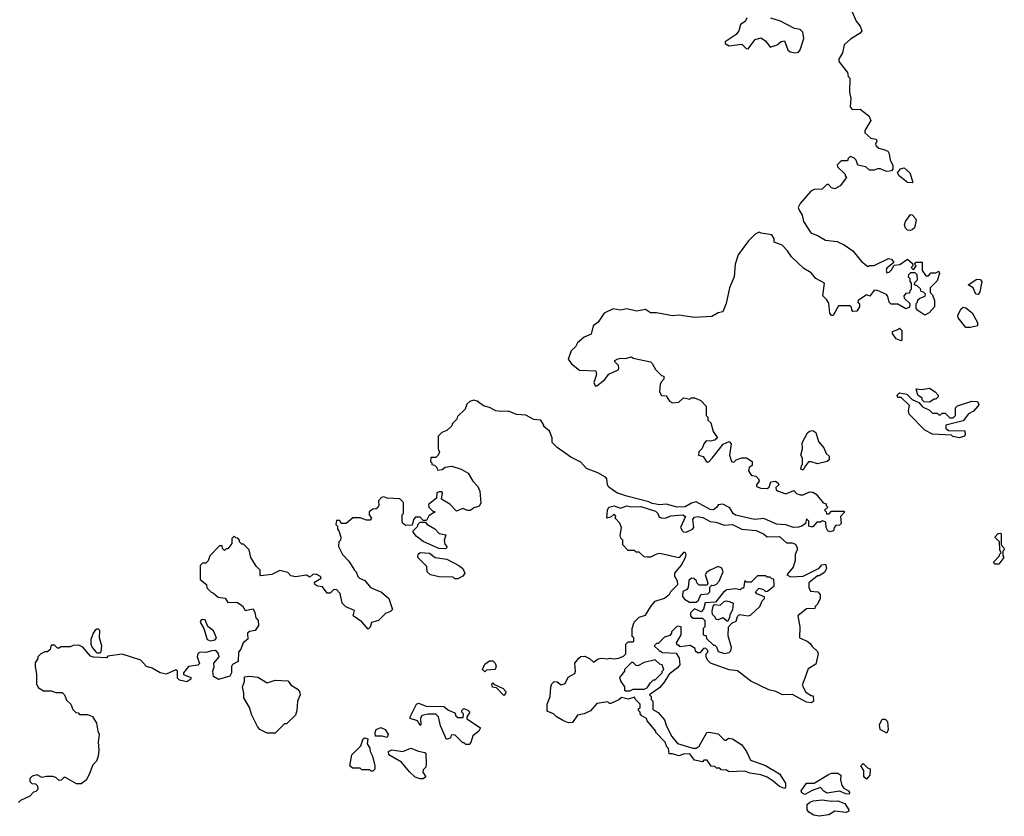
# Model space of a CAD drawing. Extents: x 1862350 to 2057294, y 212041 to 437318.
# Tile 221 of 256: x 2014255 to 2020500, y 305395 to 310445. Entities that reach past the tile are written whole.
import ezdxf

# ---------------------------------------------------------------- set-up
doc = ezdxf.new("R2010")
doc.units = 0

msp = doc.modelspace()

# ---------------------------------------------------------------- linework, layer by layer
at = {"layer": '0CON10XD'}
for points in [[(2019522.5, 310525), (2019560, 310435), (2019586.7, 310405), (2019596.2, 310375), (2019585, 310360), (2019525, 310320.8), (2019484.3, 310285), (2019474.4, 310235.6), (2019451.2, 310195), (2019450.7, 310180.7), (2019505, 310110), (2019510, 310085), (2019520, 310075), (2019517.5, 309985), (2019527.5, 309945), (2019522.3, 309892.3), (2019535, 309876.7), (2019585, 309877.5), (2019640, 309835), (2019652.5, 309805), (2019615, 309742.5), (2019615, 309727.5), (2019653.9, 309693.9), (2019687.5, 309687.5), (2019692.5, 309675), (2019683.3, 309655), (2019686.7, 309645), (2019705, 309631.2), (2019735, 309622)], [(2018867, 310457), (2018856.1, 310433.9), (2018827.5, 310415), (2018816.7, 310375), (2018799.7, 310350.3), (2018730, 310305), (2018730, 310295), (2018755, 310280), (2018835, 310290), (2018861.7, 310261.7), (2018875, 310260), (2018920.7, 310319.3), (2018955, 310330), (2018985, 310310), (2019015, 310270), (2019060, 310285), (2019085, 310307.5), (2019105, 310310), (2019127.5, 310255), (2019141.7, 310241.7), (2019176.1, 310233.9), (2019195, 310240), (2019206.2, 310255), (2019227.5, 310325), (2019222.5, 310365), (2019205, 310382.5), (2019168.3, 310388.3), (2019080, 310435), (2019020, 310455)], [(2019735, 309622), (2019760.7, 309610.7), (2019770, 309595), (2019776.2, 309555), (2019793.6, 309523.6), (2019793, 309497), (2019785, 309487.5), (2019753.6, 309483.6), (2019715, 309500), (2019695, 309500), (2019675, 309490), (2019645, 309490), (2019621.7, 309511.7), (2019571.7, 309521.7), (2019560, 309555), (2019545, 309570), (2019523, 309577), (2019510, 309565), (2019505, 309550), (2019465, 309550), (2019440, 309525), (2019441.7, 309511.7), (2019490, 309465), (2019490, 309455), (2019500, 309445), (2019459.3, 309390.7), (2019425, 309372.5), (2019405, 309380), (2019385, 309400), (2019375, 309400), (2019345, 309370), (2019295, 309367.5), (2019273, 309357), (2019205, 309280), (2019192.5, 309255), (2019198.3, 309238.3), (2019217.5, 309205), (2019226.4, 309166.4), (2019273.6, 309093.6), (2019320, 309075), (2019365, 309047.5), (2019439.3, 309039.3), (2019485, 309017.5), (2019539.3, 308979.3), (2019595, 308912.5), (2019635, 308880), (2019645, 308887.5), (2019675, 308887.5), (2019765, 308930), (2019785, 308927.5), (2019800, 308905), (2019755, 308870), (2019750, 308855), (2019755, 308840), (2019770, 308845), (2019785, 308860), (2019801.7, 308888.3), (2019837, 308893), (2019885, 308927.5), (2019918.3, 308898.3), (2019920, 308885), (2019910, 308875), (2019925, 308860), (2019940, 308885), (2019930, 308895), (2019941.7, 308908.3), (2019978.3, 308908.3), (2019980, 308855), (2020001.7, 308821.7), (2020018.3, 308821.7), (2020035, 308840), (2020065, 308840), (2020085, 308850), (2020090, 308835), (2020075, 308790), (2020030, 308745), (2020030, 308715), (2020045, 308700), (2020057.5, 308665), (2020057.5, 308625), (2020023, 308587), (2019995, 308572.5), (2019950.7, 308600.7), (2019940, 308615), (2019940, 308645), (2019950, 308655), (2019951.7, 308668.3), (2019965, 308680), (2019998.3, 308691.7), (2020000, 308705), (2019988.3, 308718.3), (2019971.7, 308721.7), (2019968.3, 308738.3), (2019948.3, 308758.3), (2019930, 308765), (2019931.7, 308778.3), (2019950, 308795), (2019948.3, 308828.3), (2019935, 308840), (2019905, 308840), (2019891.7, 308828.3), (2019890, 308815), (2019900, 308805), (2019900, 308785), (2019910, 308775), (2019910, 308735), (2019900, 308725), (2019898.3, 308711.7), (2019875, 308710), (2019862.5, 308695), (2019865, 308680), (2019900, 308645), (2019898.3, 308621.7), (2019875, 308612.5), (2019825, 308642.5), (2019782.3, 308642.3), (2019768.8, 308655), (2019760.8, 308690.8), (2019752.5, 308702.5), (2019695, 308727.5), (2019675, 308730), (2019647, 308693), (2019625, 308700), (2019572.5, 308665), (2019570, 308655), (2019581.7, 308641.7), (2019582.5, 308625), (2019565, 308597.5), (2019540, 308595), (2019532.5, 308605), (2019531.7, 308621.7), (2019521.7, 308631.7), (2019448.3, 308631.7), (2019415, 308570), (2019405, 308570), (2019393.6, 308583.6), (2019387, 308647), (2019375, 308670), (2019350, 308695), (2019360, 308775), (2019305, 308803.3), (2019275, 308840), (2019228.3, 308868.3), (2019150.7, 308940.7), (2019125, 308980), (2019090, 309015), (2019040, 309035), (2019040, 309055), (2019025, 309080), (2018958.3, 309091.7), (2018945, 309097.5), (2018920, 309085), (2018877, 309043), (2018812.5, 308955), (2018792.5, 308895), (2018786.1, 308813.9), (2018757.5, 308745), (2018736.7, 308645), (2018715, 308592.5), (2018685, 308587.5), (2018645, 308563.3), (2018535, 308557.5), (2018435, 308572.5), (2018395, 308567.5), (2018295, 308587.5), (2018255, 308587.5), (2018225, 308606.7), (2018167, 308597), (2018105, 308612.5), (2018065, 308603.3), (2018018.3, 308611.7), (2017962.5, 308585), (2017925, 308527.5), (2017892.5, 308505), (2017879.3, 308450.7), (2017835, 308432.5), (2017793.6, 308396.4), (2017779.3, 308370.7), (2017752.5, 308345), (2017733.6, 308293.6), (2017755, 308262.5), (2017805, 308222.5), (2017908.3, 308218.3), (2017912.5, 308195), (2017896.7, 308145), (2017905, 308123.3), (2017915, 308123.3), (2017965, 308162), (2017991.8, 308198.2), (2018050, 308225), (2018056, 308235), (2018053.6, 308253.6), (2018030, 308275), (2018030, 308285), (2018045, 308292.5), (2018065, 308300), (2018095, 308297.5), (2018135, 308307.5), (2018145, 308300), (2018255, 308276.7), (2018267.5, 308265), (2018287, 308227), (2018325, 308190), (2018340, 308185), (2018340, 308165), (2018323, 308147), (2018318.3, 308131.7), (2018312.9, 308085), (2018325, 308063.3), (2018355, 308060), (2018377, 308027), (2018396.4, 308016.4), (2018435, 308021.2), (2018465, 308047.5), (2018505, 308040), (2018513, 308047), (2018535, 308047.5), (2018575, 308030), (2018610, 307995), (2018610, 307935), (2018620, 307925), (2018620, 307905), (2018638.3, 307888.3), (2018652.5, 307835), (2018680, 307795), (2018665, 307780), (2018635, 307772.5), (2018610, 307775), (2018593.3, 307755), (2018583.6, 307726.4), (2018563.3, 307705), (2018560, 307685), (2018590, 307675), (2018611.7, 307641.7), (2018625, 307642.5), (2018647.5, 307665), (2018717, 307753), (2018755, 307770), (2018767.5, 307755), (2018756.7, 307685), (2018770, 307645), (2018785, 307640), (2018800, 307655), (2018835, 307667.5), (2018865, 307666.7), (2018900, 307645), (2018901.7, 307618.3), (2018882.5, 307605), (2018876.7, 307585), (2018895, 307556.7), (2018925, 307550), (2018941.2, 307535), (2018945, 307520), (2018927.5, 307495), (2018927.5, 307485), (2018955, 307475.8), (2018996.4, 307473.6), (2019008.3, 307481.7), (2019020, 307515), (2019048.3, 307518.3), (2019066.4, 307506.4), (2019070, 307495), (2019050.7, 307479.3), (2019052.5, 307465), (2019061.7, 307458.3), (2019115, 307440), (2019165, 307460), (2019181.7, 307441.7), (2019205, 307432.5), (2019225, 307432.5), (2019265, 307452.5), (2019285, 307450), (2019305.9, 307435.9), (2019351.7, 307381.7), (2019370, 307375), (2019370, 307365), (2019380, 307355), (2019360, 307335), (2019370, 307325), (2019371.7, 307311.7), (2019388.3, 307311.7), (2019405, 307330), (2019485, 307330), (2019485, 307320), (2019460, 307295), (2019465, 307250), (2019455, 307240), (2019431.7, 307238.3), (2019420, 307225), (2019416.4, 307203.6), (2019395, 307197.5), (2019380, 307205), (2019370, 307225), (2019368.3, 307258.3), (2019347.5, 307267.5), (2019335, 307260), (2019311.7, 307258.3), (2019285, 307230), (2019275, 307230), (2019260, 307235), (2019260, 307265), (2019245, 307280), (2019238.3, 307251.7), (2019216.1, 307233.9), (2019195, 307226.7), (2019163.6, 307226.4), (2019115, 307243.3), (2019055, 307246.2), (2018975, 307282.5), (2018915, 307276.7), (2018795, 307303.8), (2018780, 307315), (2018759.3, 307349.3), (2018715, 307372.5), (2018685, 307370), (2018675, 307352.5), (2018655, 307336.7), (2018635, 307340), (2018545, 307387.5), (2018515, 307380), (2018475, 307356), (2018425, 307354.3), (2018356.1, 307373.9), (2018315, 307370), (2018267.3, 307377.3), (2018245, 307388.1), (2018105, 307424.2), (2018042.5, 307445), (2017990.7, 307480.7), (2017982.5, 307495), (2017980, 307535), (2017970, 307545), (2017921.7, 307571.7), (2017849.3, 307599.3), (2017815, 307640), (2017751.7, 307671.7), (2017663.6, 307733.6), (2017632.5, 307765), (2017632.5, 307795), (2017616.1, 307836.1), (2017580, 307865), (2017580, 307875), (2017560, 307905), (2017515, 307910), (2017465, 307936.7), (2017405, 307942.5), (2017355, 307963.3), (2017305, 307960), (2017275, 307966.2), (2017235, 307986.2), (2017196.4, 307996.4), (2017157, 308027), (2017135, 308032.5), (2017110, 308025), (2017091.7, 308008.3), (2017080, 307975), (2017031.7, 307928.3), (2017027, 307913), (2017000, 307885), (2016995, 307870), (2016965, 307840), (2016931.7, 307828.3), (2016910, 307805), (2016910, 307725), (2016917, 307703), (2016910, 307685), (2016895, 307670), (2016861.7, 307668.3), (2016860, 307645), (2016870, 307635), (2016870, 307625), (2016885, 307620), (2016900, 307605), (2016905, 307590), (2016935, 307592.5), (2016953, 307607), (2016995, 307613.8), (2017055, 307596.2), (2017099.5, 307569.5), (2017129.7, 307519.7), (2017161.2, 307485), (2017173.8, 307455), (2017179.3, 307380.7), (2017169.3, 307360.7), (2017157, 307357), (2017135, 307350), (2017115, 307332.5), (2017095, 307332.5), (2017065, 307346.7), (2017025, 307330), (2016983, 307373), (2016930, 307405), (2016937.5, 307445), (2016931.7, 307451.7), (2016915, 307452.5), (2016900, 307445), (2016898.3, 307411.7), (2016848.3, 307371.7), (2016850, 307355), (2016875, 307330), (2016890, 307325), (2016850.5, 307299.5), (2016835, 307270), (2016815, 307270), (2016795, 307290), (2016765, 307290), (2016753, 307277), (2016745, 307240), (2016705, 307237.5), (2016685, 307250), (2016680, 307265), (2016680, 307305), (2016690, 307315), (2016690, 307385), (2016667, 307407), (2016585, 307412.5), (2016565, 307420), (2016550, 307415), (2016530, 307395), (2016532.5, 307365), (2016525, 307350), (2016515, 307343.3), (2016495, 307342.5), (2016472.5, 307325), (2016472.5, 307305), (2016486.7, 307285), (2016477, 307273), (2016455, 307271.2), (2016415, 307287.5), (2016367, 307287), (2016325, 307250), (2016295, 307250), (2016285, 307270), (2016265, 307270), (2016260, 307245), (2016270, 307235), (2016270, 307215), (2016280, 307205), (2016292.5, 307165), (2016290, 307145), (2016280, 307135), (2016277.5, 307105), (2016302.5, 307055), (2016343, 307013), (2016377.5, 306955), (2016390, 306945), (2016400, 306915), (2016410, 306905), (2016445, 306890), (2016480, 306845), (2016550, 306815), (2016596.4, 306776.4), (2016620, 306705), (2016607, 306693), (2016575, 306680), (2016530, 306635), (2016487, 306623), (2016477, 306593), (2016465, 306580), (2016425, 306627.5), (2016370, 306665), (2016378.3, 306698.3), (2016323, 306723), (2016300, 306745)], [(2019915, 309410), (2019885, 309413.8), (2019832.5, 309455), (2019822.5, 309475), (2019840.7, 309499.3), (2019865, 309506.7), (2019900, 309475), (2019920, 309415), (2019915, 309410)], [(2019905, 309107.5), (2019885, 309110), (2019873.3, 309123.3), (2019867.5, 309145), (2019873.9, 309166.1), (2019905, 309210), (2019915, 309207.5), (2019937.5, 309185), (2019940, 309175), (2019930, 309125), (2019915, 309112.5), (2019905, 309107.5)], [(2020335, 308703.3), (2020320, 308705), (2020302.5, 308745), (2020270, 308765), (2020325, 308800), (2020347.7, 308797.7), (2020358, 308785), (2020345, 308720), (2020335, 308703.3)], [(2020285, 308493.8), (2020255, 308493.8), (2020206.7, 308555), (2020205, 308570), (2020225, 308610), (2020238.3, 308621.7), (2020255, 308617.5), (2020297.2, 308587.2), (2020330, 308525), (2020330, 308505), (2020285, 308493.8)], [(2019845, 308410), (2019815, 308422.5), (2019790, 308455), (2019791.7, 308468.3), (2019825, 308480), (2019835, 308490), (2019850, 308475), (2019850, 308415), (2019845, 308410)], [(2020215, 307793.3), (2020173, 307803), (2020165, 307810), (2020045, 307817.5), (2019995, 307842.5), (2019897.5, 307945), (2019892.5, 307965), (2019898.3, 307998.3), (2019845, 308050), (2019825, 308050), (2019820, 308065), (2019835, 308080), (2019881.7, 308071.7), (2019915, 308037.5), (2019958.3, 308018.3), (2019980.7, 307990.7), (2020025, 307970), (2020045, 307950), (2020075, 307950), (2020085, 307940), (2020095, 307940), (2020105, 307950), (2020125, 307950), (2020155, 307920), (2020175, 307920), (2020190, 307935), (2020190, 307985), (2020203, 307997), (2020295, 308027.5), (2020330, 308025), (2020337.5, 308005), (2020332.5, 307995), (2020305, 307962.5), (2020273.6, 307946.4), (2020238.3, 307901.7), (2020130, 307875), (2020130, 307855), (2020145, 307840), (2020249.3, 307839.3), (2020252.5, 307815), (2020247.5, 307805), (2020215, 307793.3)], [(2020025, 308020), (2019991.7, 308021.7), (2019980, 308035), (2019980, 308045), (2019952.5, 308065), (2019940, 308105), (2019975, 308100), (2020025, 308108.6), (2020062.5, 308085), (2020080, 308065), (2020080, 308055), (2020065, 308040), (2020055, 308040), (2020025, 308020)], [(2019225, 307590), (2019210, 307595), (2019213, 307617), (2019220, 307625), (2019220, 307665), (2019210, 307685), (2019220, 307725), (2019218.3, 307761.7), (2019252.5, 307825), (2019265, 307836.7), (2019285, 307840), (2019305, 307827.5), (2019320.6, 307770.6), (2019355, 307730), (2019370, 307695), (2019388.3, 307678.3), (2019390, 307655), (2019377, 307643), (2019315, 307630), (2019275, 307642.5), (2019258.3, 307641.7), (2019231.7, 307608.3), (2019225, 307590)], [(2019105, 305570), (2019075, 305582.5), (2019035, 305617.5), (2018995, 305642.5), (2018956.4, 305656.4), (2018888.3, 305668.3), (2018851.7, 305681.7), (2018755, 305677.5), (2018737, 305687), (2018705, 305690), (2018695, 305700), (2018675, 305700), (2018665, 305710), (2018641.7, 305711.7), (2018615, 305750), (2018595, 305750), (2018585, 305740), (2018535, 305750), (2018505, 305790), (2018465, 305787.5), (2018435, 305777.5), (2018395, 305790), (2018375, 305790), (2018370, 305825), (2018360, 305835), (2018350, 305865), (2018290, 305925), (2018290, 305935), (2018235, 306000), (2018230, 306015), (2018200.7, 306030.7), (2018190, 306045), (2018190, 306055), (2018180, 306065), (2018180, 306075), (2018190, 306085), (2018190, 306105), (2018160, 306135), (2018155, 306150), (2018115, 306137.5), (2018073, 306147), (2018055, 306132.5), (2018005, 306110), (2017995, 306110), (2017985, 306120), (2017915, 306110), (2017875, 306062.5), (2017835, 306043.3), (2017792.5, 306035), (2017761.7, 305988.3), (2017735, 305987.5), (2017705, 306000), (2017657, 306027), (2017640, 306045), (2017605, 306060), (2017600, 306065), (2017600, 306105), (2017620, 306155), (2017623.3, 306215), (2017630, 306235), (2017645, 306250), (2017665, 306247.5), (2017688.3, 306228.3), (2017715, 306237.5), (2017733.6, 306276.4), (2017775, 306300), (2017780, 306315), (2017776.7, 306365), (2017802.3, 306397.7), (2017815, 306406.7), (2017839.3, 306409.3), (2017870, 306395), (2017895, 306372.5), (2017925, 306392.5), (2017945, 306397.5), (2017985, 306392.5), (2017995, 306397.5), (2018025, 306392.5), (2018055, 306397.5), (2018085, 306410), (2018100, 306425), (2018100, 306485), (2018115, 306500), (2018145, 306500), (2018150, 306505), (2018150, 306525), (2018140, 306535), (2018140, 306585), (2018152.5, 306625), (2018183.9, 306656.1), (2018225, 306670), (2018257.5, 306725), (2018285, 306757.5), (2018345, 306777.5), (2018376.4, 306803.6), (2018385, 306820), (2018430, 306865), (2018426.7, 306885), (2018410.8, 306915), (2018410, 306935), (2018450, 306985), (2018478.8, 307035), (2018481.2, 307055), (2018475, 307066.7), (2018465, 307067.5), (2018435, 307032.5), (2018315, 307060), (2018295, 307057.5), (2018255, 307037.5), (2018235, 307037.5), (2018215, 307040), (2018185, 307070), (2018165, 307070), (2018155, 307080), (2018115, 307080), (2018080, 307115), (2018080, 307145), (2018067.5, 307157.5), (2018063.3, 307175), (2018072.7, 307222.7), (2018062.3, 307252.3), (2018032.5, 307285), (2018037, 307297), (2018025, 307310), (2018007, 307293), (2017980, 307285), (2017983.6, 307336.4), (2017992.5, 307355), (2018025, 307362.5), (2018065, 307347.5), (2018105, 307363.3), (2018135, 307356.2), (2018195, 307358), (2018288.3, 307328.3), (2018302.5, 307315), (2018310, 307290), (2018334.2, 307284.2), (2018355, 307285.8), (2018385, 307300), (2018460, 307305), (2018477.5, 307295), (2018446.2, 307225), (2018456.1, 307206.1), (2018465, 307197.5), (2018483, 307197), (2018522.5, 307215), (2018530, 307225), (2018524, 307276), (2018535, 307291.2), (2018555, 307296), (2018588.8, 307288.8), (2018634.3, 307264.3), (2018669.7, 307259.7), (2018725, 307241.2), (2018775, 307243.8), (2018836, 307216), (2018925.7, 307205.7), (2018972.5, 307185), (2018995, 307166.7), (2019075, 307168.8), (2019118.3, 307128.3), (2019155, 307127.5), (2019175, 307120), (2019187, 307097), (2019187, 307083), (2019172.5, 307055), (2019173, 307017), (2019160, 306975), (2019120, 306925), (2019143.3, 306913.3), (2019225, 306917.5), (2019325, 306967.5), (2019341.7, 306988.3), (2019365, 306992.5), (2019372.5, 306965), (2019359.3, 306940.7), (2019325, 306920), (2019315, 306920), (2019260, 306875), (2019260, 306845), (2019271.7, 306821.7), (2019317, 306817), (2019331.7, 306801.7), (2019332.5, 306775), (2019315, 306740), (2019300, 306725), (2019298.3, 306711.7), (2019245, 306710), (2019190, 306665), (2019202.5, 306595), (2019200, 306525), (2019250, 306505), (2019269.3, 306489.3), (2019280.7, 306470.7), (2019315, 306440), (2019320, 306425), (2019305, 306360), (2019255, 306330), (2019235, 306270), (2019217.5, 306225), (2019240.7, 306180.7), (2019275, 306160), (2019288.3, 306158.3), (2019290, 306125), (2019277, 306113), (2019245, 306117.5), (2019157, 306167), (2019093.6, 306163.6), (2019050, 306185), (2019006.4, 306196.4), (2018891.7, 306251.7), (2018807, 306317), (2018755, 306323.3), (2018635.9, 306365.9), (2018616.7, 306385), (2018610, 306405), (2018610, 306425), (2018620, 306435), (2018620, 306445), (2018605, 306460), (2018591.7, 306458.3), (2018568.3, 306431.7), (2018555, 306430), (2018541.7, 306441.7), (2018538.3, 306458.3), (2018507, 306477), (2018445, 306470), (2018435, 306480), (2018425, 306480), (2018420, 306495), (2018450, 306545), (2018450, 306595), (2018425, 306600), (2018390, 306565), (2018390, 306555), (2018378.3, 306541.7), (2018345, 306530), (2018305, 306490), (2018295, 306490), (2018280, 306475), (2018310, 306445), (2018333, 306433), (2018418.3, 306428.3), (2018437, 306397), (2018442.5, 306355), (2018427.5, 306335), (2018373.6, 306296.4), (2018343.3, 306245), (2018315, 306212), (2018250, 306165), (2018260, 306155), (2018260, 306135), (2018270, 306125), (2018271.7, 306071.7), (2018305, 306052.5), (2018345, 306006.2), (2018356.7, 305966.7), (2018390.3, 305900.3), (2018427, 305857), (2018525, 305826), (2018545, 305826.7), (2018565, 305840), (2018614.3, 305925), (2018625, 305928.1), (2018685, 305916.7), (2018725, 305877.5), (2018735, 305877.5), (2018750.7, 305889.3), (2018775, 305886.7), (2018835, 305848), (2018865.7, 305805), (2018890, 305750), (2018985, 305716.7), (2019075, 305663.8), (2019112.5, 305605), (2019111.7, 305578.3), (2019105, 305570)], [(2016955, 307090), (2016912.7, 307092.7), (2016815, 307136.2), (2016770.7, 307170.7), (2016750, 307195), (2016750, 307205), (2016780, 307235), (2016780, 307245), (2016795, 307260), (2016828.3, 307258.3), (2016837, 307247), (2016888, 307218), (2016915, 307186.7), (2016958.3, 307178.3), (2016947.3, 307142.7), (2016950.9, 307120.9), (2016963.3, 307105), (2016962.5, 307095), (2016955, 307090)], [(2016300, 306745), (2016287, 306807), (2016265, 306832.5), (2016245, 306830), (2016225, 306810), (2016205, 306810), (2016175, 306850), (2016145, 306853.3), (2016127.5, 306865), (2016125, 306880), (2016167.5, 306905), (2016162.5, 306915), (2016135, 306928.8), (2016115, 306927.5), (2016095, 306910), (2016075, 306922.5), (2016005, 306912.5), (2015975, 306920), (2015955, 306940), (2015905, 306953.3), (2015855, 306927.5), (2015785, 306920), (2015780, 306925), (2015780, 306955), (2015755, 306980), (2015720, 307035), (2015710, 307085), (2015675, 307120), (2015665, 307120), (2015650, 307135), (2015650, 307145), (2015638.3, 307158.3), (2015625, 307160), (2015615, 307170), (2015600, 307155), (2015600, 307125), (2015575, 307090), (2015565, 307090), (2015555, 307080), (2015541.7, 307091.7), (2015538.3, 307108.3), (2015521.7, 307108.3), (2015460, 307045), (2015450, 307015), (2015435, 307000), (2015415, 307000), (2015400, 306985), (2015400, 306895), (2015440, 306865), (2015443, 306843), (2015470, 306815), (2015485, 306810), (2015513, 306783), (2015558.3, 306778.3), (2015575, 306750), (2015631.7, 306751.7), (2015668.3, 306728.3), (2015685, 306700), (2015735, 306710), (2015747, 306687), (2015753, 306653), (2015767.5, 306635), (2015770, 306605), (2015748.3, 306571.7), (2015713, 306567), (2015700, 306555), (2015701.7, 306518.3), (2015672.5, 306495), (2015656.7, 306453.3), (2015642.5, 306435), (2015640, 306375), (2015605, 306357.5), (2015597.5, 306345), (2015597.5, 306305), (2015587, 306283), (2015515, 306262.5), (2015485, 306280), (2015480, 306315), (2015488.3, 306341.7), (2015486.7, 306365), (2015520, 306405), (2015516.2, 306425), (2015505, 306440), (2015495, 306446.2), (2015473.3, 306443.3), (2015435, 306432), (2015400, 306435), (2015385, 306426.2), (2015380, 306405), (2015396.4, 306363.6), (2015385, 306353.3), (2015325, 306343.8), (2015293.3, 306305), (2015295, 306292.5), (2015340, 306275), (2015340, 306265), (2015315, 306247.5), (2015268.3, 306258.3), (2015255, 306270), (2015256.2, 306315), (2015245, 306323.3), (2015185, 306296.2), (2015145, 306303.8), (2015095, 306333.3), (2015060, 306345), (2015023.8, 306383.8), (2014905, 306422.5), (2014815, 306410), (2014805, 306400), (2014723, 306403), (2014705, 306410), (2014655, 306467.5), (2014629.3, 306479.3), (2014595, 306477.5), (2014575, 306470), (2014515, 306470), (2014505, 306460), (2014495, 306460), (2014475, 306480), (2014455, 306480), (2014448.3, 306451.7), (2014431.7, 306438.3), (2014415, 306437.5), (2014390, 306425), (2014370, 306405), (2014370, 306395), (2014353, 306367), (2014352.5, 306345), (2014362.5, 306295), (2014362.5, 306235), (2014371.7, 306211.7), (2014405, 306190), (2014455, 306190), (2014485, 306180), (2014525, 306180), (2014540, 306165), (2014551.7, 306131.7), (2014580, 306105), (2014591.7, 306071.7), (2014611.7, 306051.7), (2014625, 306050), (2014635, 306040), (2014685, 306040), (2014717, 306027), (2014742.5, 305985), (2014750, 305935), (2014760, 305915), (2014752.5, 305865), (2014757.5, 305815), (2014752.5, 305775), (2014742.5, 305745), (2014719.3, 305720.7), (2014695, 305660), (2014676.4, 305623.6), (2014645, 305600), (2014615, 305600), (2014545, 305640), (2014535, 305640), (2014517, 305623), (2014505, 305622.5), (2014485, 305640), (2014465, 305647.5), (2014425, 305647.5), (2014395, 305640), (2014365, 305657.5), (2014335, 305650), (2014320, 305635), (2014320, 305615), (2014331.7, 305601.7), (2014355, 305600), (2014368.3, 305588.3), (2014370, 305565), (2014358.3, 305551.7), (2014341.7, 305548.3), (2014318.3, 305521.7), (2014260, 305495), (2014248.3, 305481.7)], [(2020465, 306992.5), (2020443, 306993), (2020432.5, 307005), (2020470, 307045), (2020470, 307055), (2020480, 307065), (2020472.5, 307085), (2020470, 307135), (2020440, 307165), (2020461.7, 307188.3), (2020475, 307190), (2020480, 307185), (2020480, 307115), (2020497, 307097), (2020500, 307085), (2020490, 307075), (2020490, 307045), (2020497.5, 307035), (2020465, 306992.5)], [(2017035, 306900), (2017015, 306900), (2017005, 306910), (2016915, 306912.5), (2016860, 306925), (2016840, 306945), (2016838.3, 306978.3), (2016780, 307035), (2016783, 307057), (2016795, 307067.5), (2016855, 307062.5), (2016890, 307035), (2016965, 307024.3), (2017040, 306985), (2017066.7, 306965), (2017077.5, 306935), (2017065, 306917.5), (2017035, 306900)], [(2018545, 306752.5), (2018560, 306765), (2018575, 306800), (2018620, 306805), (2018631.7, 306818.3), (2018631.7, 306848.3), (2018645, 306860), (2018655, 306857.5), (2018673.6, 306866.4), (2018692.5, 306885), (2018717.5, 306945), (2018708.3, 306968.3), (2018685, 306977.5), (2018634.1, 306955.9), (2018610.7, 306939.3), (2018602.5, 306925), (2018620, 306875), (2018615, 306860), (2018565, 306860), (2018550, 306875), (2018548.3, 306888.3), (2018531.7, 306901.7), (2018515, 306903.3), (2018499.5, 306890.5), (2018493.8, 306845), (2018486.8, 306833.2), (2018460.8, 306819.2), (2018458.8, 306788.8), (2018470.7, 306770.7), (2018503, 306753), (2018545, 306752.5)], [(2018725, 306426.2), (2018755, 306433.3), (2018766.2, 306443.8), (2018768.8, 306465), (2018748.3, 306538.3), (2018750, 306595), (2018771.7, 306618.3), (2018798.3, 306631.7), (2018808.3, 306661.7), (2018820, 306675), (2018875, 306666.2), (2018889.5, 306670.5), (2018950, 306725), (2018965, 306760), (2018980, 306775), (2018980, 306785), (2018930, 306805), (2018921.7, 306818.3), (2018945, 306840), (2018971.7, 306831.7), (2018985, 306820), (2018998.3, 306821.7), (2019040, 306855), (2019038.3, 306898.3), (2019025, 306900), (2019015, 306910), (2018995, 306910), (2018985, 306920), (2018935, 306920), (2018895, 306880), (2018865, 306880), (2018855, 306890), (2018845, 306840), (2018835, 306840), (2018825, 306830), (2018795, 306837.5), (2018740.5, 306829.5), (2018720, 306815), (2018668.3, 306751.7), (2018601.7, 306748.3), (2018591.7, 306708.3), (2018578.3, 306691.7), (2018535, 306710), (2018510, 306685), (2018510, 306665), (2018521.7, 306651.7), (2018585, 306650), (2018600, 306635), (2018600, 306595), (2018590, 306585), (2018590, 306545), (2018608.3, 306538.3), (2018611.7, 306521.7), (2018655, 306480), (2018665, 306480), (2018675, 306470), (2018685, 306440), (2018725, 306426.2)], [(2018745, 306630), (2018715, 306652.5), (2018685, 306640), (2018671.7, 306641.7), (2018667, 306657), (2018650, 306675), (2018647.5, 306695), (2018652.5, 306727.5), (2018661.7, 306738.3), (2018697, 306733), (2018723.3, 306756.7), (2018735, 306760), (2018757, 306757), (2018780, 306745), (2018777, 306703), (2018758.3, 306671.7), (2018757, 306653), (2018745, 306630)], [(2015465, 306507.5), (2015495, 306513.8), (2015503, 306527), (2015485, 306571.2), (2015448.8, 306598.8), (2015430.5, 306640.5), (2015415, 306642), (2015403.3, 306635), (2015398.8, 306625), (2015423.3, 306585), (2015444, 306515), (2015465, 306507.5)], [(2014765, 306430), (2014771.7, 306438.3), (2014776.2, 306475), (2014762, 306525), (2014762.3, 306572.3), (2014755, 306580), (2014745, 306580), (2014733.8, 306575), (2014721.2, 306555), (2014706.7, 306515), (2014706.4, 306486.4), (2014713.9, 306463.9), (2014737, 306437), (2014745, 306430), (2014765, 306430)], [(2017205, 306310), (2017190, 306325), (2017205, 306360), (2017235, 306380), (2017255, 306380), (2017270, 306365), (2017277, 306347), (2017270, 306325), (2017215, 306320), (2017205, 306310)], [(2018125, 306190), (2018145, 306200), (2018215, 306200), (2018235, 306210), (2018255, 306240), (2018275, 306260), (2018285, 306260), (2018330, 306305), (2018330, 306315), (2018340, 306325), (2018330, 306355), (2018315, 306360), (2018285, 306387.5), (2018215, 306370), (2018175, 306347.5), (2018165, 306350), (2018145, 306370), (2018135, 306370), (2018090, 306325), (2018090, 306315), (2018060, 306275), (2018068.3, 306248.3), (2018090, 306215), (2018090, 306195), (2018095, 306190), (2018125, 306190)], [(2015875, 305922.5), (2015825, 305922.5), (2015777.5, 305945), (2015763.9, 305963.9), (2015727.5, 306035), (2015712.5, 306085), (2015677.5, 306145), (2015677.5, 306175), (2015667.5, 306215), (2015681.7, 306248.3), (2015681.7, 306278.3), (2015715, 306282.5), (2015765, 306276.7), (2015825, 306240), (2015875, 306257.5), (2015955, 306252.5), (2015977.5, 306225), (2016015, 306203.3), (2016030, 306185), (2016033.3, 306165), (2016016.7, 306125), (2016013.8, 306065), (2016003.6, 306036.4), (2015948.3, 305981.7), (2015935, 305980), (2015875, 305922.5)], [(2017325, 306160), (2017278.3, 306208.3), (2017253.6, 306213.6), (2017250, 306235), (2017255, 306240), (2017261.7, 306231.7), (2017322.5, 306205), (2017337.5, 306185), (2017337, 306173), (2017325, 306160)], [(2017105, 305850), (2017085, 305850), (2017075, 305860), (2017065, 305860), (2017015, 305910), (2016991.7, 305908.3), (2016988.3, 305891.7), (2016961.7, 305881.7), (2016925, 305967.5), (2016911.9, 306025), (2016895, 306042.5), (2016845, 306043.1), (2016806.2, 306033.8), (2016796.7, 306015), (2016800, 305975), (2016795, 305970), (2016778.8, 305998.8), (2016732.5, 306015), (2016732.5, 306025), (2016772.5, 306105), (2016785, 306112.5), (2016832.3, 306092.3), (2016945, 306090), (2016975, 306067.5), (2017015, 306050), (2017021.7, 306031.7), (2017035, 306020), (2017068.3, 306021.7), (2017070, 306045), (2017060, 306055), (2017060, 306065), (2017071.7, 306078.3), (2017098.3, 306068.3), (2017110, 306055), (2017090, 306025), (2017091.7, 306011.7), (2017177.5, 305955), (2017166.7, 305935), (2017130, 305905), (2017117, 305863), (2017105, 305850)], [(2019755, 305922.5), (2019712.5, 305945), (2019707.5, 305975), (2019725, 306010), (2019745, 306010), (2019760, 305995), (2019762.5, 305945), (2019755, 305922.5)], [(2016585, 305893.3), (2016555, 305902.5), (2016511.7, 305901.7), (2016510, 305925), (2016516.7, 305945), (2016545, 305958), (2016572.5, 305945), (2016592.5, 305915), (2016585, 305893.3)], [(2016495, 305680), (2016485, 305680), (2016475, 305690), (2016425, 305690), (2016415, 305700), (2016365, 305700), (2016350, 305715), (2016362.5, 305785), (2016419.3, 305840.7), (2016433.3, 305885), (2016445, 305892.5), (2016462.5, 305885), (2016458.8, 305855), (2016476.4, 305826.4), (2016477.5, 305805), (2016492.5, 305775), (2016506.7, 305715), (2016507.5, 305692.5), (2016495, 305680)], [(2016815, 305632.5), (2016795, 305632.5), (2016763.6, 305643.6), (2016727, 305677), (2016677.3, 305737.3), (2016596.7, 305785), (2016593.8, 305805), (2016615, 305815.8), (2016685, 305806), (2016735, 305826.7), (2016785, 305807.5), (2016825, 305800), (2016830, 305795), (2016832.5, 305725), (2016830, 305705), (2016815, 305690), (2016812.5, 305675), (2016830, 305645), (2016815, 305632.5)], [(2019625, 305630), (2019610, 305645), (2019610, 305685), (2019590, 305715), (2019605, 305730), (2019631.7, 305701.7), (2019650, 305695), (2019647.5, 305655), (2019625, 305630)], [(2019235, 305533.3), (2019215, 305542.5), (2019211.2, 305555), (2019245, 305603.8), (2019295, 305603.8), (2019385, 305660), (2019405, 305667.5), (2019445, 305667.5), (2019462.5, 305655), (2019461.2, 305625), (2019470, 305590), (2019482, 305572), (2019511.2, 305555), (2019518.8, 305545), (2019515, 305534.3), (2019495, 305536.2), (2019455, 305553.3), (2019375, 305542), (2019355, 305553.3), (2019335, 305576.7), (2019280.9, 305559.1), (2019235, 305533.3)], [(2019325, 305394.5), (2019291.5, 305401.5), (2019260.9, 305420.9), (2019250.6, 305435), (2019250.3, 305469.7), (2019265.5, 305484.5), (2019287.5, 305492.5), (2019345, 305499.1), (2019405, 305490), (2019445, 305491.9), (2019488.6, 305475), (2019514.5, 305435), (2019511.4, 305425), (2019495, 305418.9), (2019425, 305426.2), (2019386.2, 305403.8), (2019325, 305394.5)]]:
    msp.add_lwpolyline(points, dxfattribs=at)

doc.saveas('drawing.dxf')
